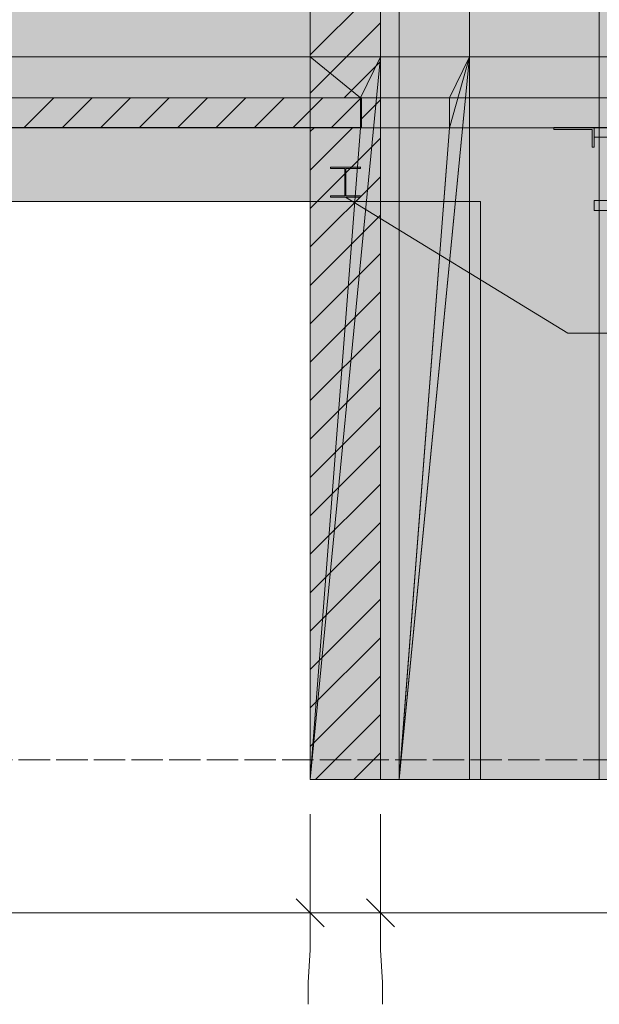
# Model space of a CAD drawing. Header units: millimetres. Extents: x 17 to 413, y 4 to 292.
# Tile 206 of 256: x 159 to 182, y 120 to 160. Entities that reach past the tile are written whole.
import ezdxf

# ---------------------------------------------------------------- set-up
doc = ezdxf.new("R2010")
doc.units = ezdxf.units.MM
doc.linetypes.add('DASHED', pattern=[1.524, 1.27, -0.254])
for name, color, linetype in [('FILL-C_BDBDBF', 7, 'Continuous'), ('FILL-INK', 7, 'Continuous'), ('FILL-LIGHT', 7, 'Continuous'), ('FILL-STEEL', 7, 'Continuous'), ('FILL-WHITE', 7, 'Continuous'), ('LINE-CORE', 7, 'Continuous'), ('LINE-INK', 7, 'Continuous'), ('LINE-STEEL-DASH', 7, 'DASHED'), ('LINE-STEEL_GREY', 7, 'Continuous')]:
    doc.layers.add(name, color=color, linetype=linetype)

msp = doc.modelspace()

# ---------------------------------------------------------------- hatches: boundary and pattern name
at = {"layer": 'FILL-C_BDBDBF', "true_color": 0xbdbdbf}
h = msp.add_hatch(color=256, dxfattribs=at)
h.dxf.hatch_style = 1
h.paths.add_polyline_path([(172.285, 157.182), (170.781, 157.182), (170.781, 158.404), (170.781, 158.404), (170.781, 158.833), (170.781, 163.8), (170.781, 166.132), (170.781, 179.266), (170.781, 181.047), (170.781, 181.772), (171.52, 181.772), (173.626, 181.772), (173.626, 179.266), (173.626, 176.935), (173.626, 163.8), (173.626, 160.27), (173.626, 158.833), (173.626, 154.835), (173.626, 151.861), (173.626, 135.492), (173.626, 131.285), (173.626, 129.572), (172.887, 129.572), (170.781, 129.572), (170.781, 135.492), (170.781, 138.175), (170.781, 154.543), (170.781, 155.962), (171.309, 155.962), (172.813, 155.962), (172.813, 156.865), (172.813, 157.182), (172.285, 157.182)])
at = {"layer": 'FILL-INK', "true_color": 0x1a1a1f}
h = msp.add_hatch(color=256, dxfattribs=at)
h.dxf.hatch_style = 1
h.paths.add_polyline_path([(172.202, 153.153), (173.595, 152.747), (173.198, 152.099)])
at = {"layer": 'FILL-LIGHT', "true_color": 0xcccccf}
h = msp.add_hatch(color=256, dxfattribs=at)
h.dxf.hatch_style = 1
h.paths.add_polyline_path([(148.2, 157.172), (160.313, 157.172), (172.851, 157.172), (172.851, 156.562), (172.851, 155.972), (160.739, 155.972), (148.2, 155.972), (148.2, 156.583)])
at = {"layer": 'FILL-STEEL', "true_color": 0x0d2973}
h = msp.add_hatch(color=256, dxfattribs=at)
h.dxf.hatch_style = 1
h.paths.add_polyline_path([(171.593, 153.153), (171.593, 153.156), (171.593, 153.208), (172.149, 153.208), (172.179, 153.208), (172.179, 153.263), (172.179, 154.318), (171.622, 154.318), (171.593, 154.318), (171.593, 154.321), (171.593, 154.372), (172.749, 154.372), (172.811, 154.372), (172.811, 154.37), (172.811, 154.318), (172.254, 154.318), (172.225, 154.318), (172.225, 154.262), (172.225, 153.208), (172.781, 153.208), (172.811, 153.208), (172.811, 153.205), (172.811, 153.153), (171.654, 153.153)])
at = {"layer": 'FILL-WHITE', "true_color": 0xffffff}
h = msp.add_hatch(color=256, dxfattribs=at)
h.dxf.hatch_style = 1
h.paths.add_polyline_path([(135.827, 181.772), (135.827, 181.772), (182.479, 181.772), (182.479, 158.833), (135.827, 158.833), (135.827, 181.772)])
h.paths.add_polyline_path([(170.466, 175.176), (148.782, 175.176), (148.782, 161.372), (170.466, 161.372)], flags=0)
h = msp.add_hatch(color=256, dxfattribs=at)
h.dxf.hatch_style = 1
h.paths.add_polyline_path([(135.827, 181.772), (182.479, 181.772), (182.479, 158.833), (135.827, 158.833)])
h.paths.add_polyline_path([(170.466, 175.176), (148.782, 175.176), (148.782, 161.372), (170.466, 161.372)], flags=0)
h = msp.add_hatch(color=256, dxfattribs=at)
h.dxf.hatch_style = 1
h.paths.add_polyline_path([(173.626, 181.772), (173.626, 158.833), (173.626, 158.833), (170.781, 158.833), (170.781, 181.772), (170.781, 181.772)])
h = msp.add_hatch(color=256, dxfattribs=at)
h.dxf.hatch_style = 1
h.paths.add_polyline_path([(170.781, 158.833), (170.781, 181.772), (173.626, 181.772), (173.626, 181.772), (173.626, 158.833), (170.781, 158.833)])
h = msp.add_hatch(color=256, dxfattribs=at)
h.dxf.hatch_style = 1
h.paths.add_polyline_path([(173.626, 181.772), (173.626, 158.833), (173.626, 158.833), (170.781, 158.833), (170.781, 181.772), (170.781, 181.772)])
h = msp.add_hatch(color=256, dxfattribs=at)
h.dxf.hatch_style = 1
h.paths.add_polyline_path([(174.379, 181.772), (174.379, 158.833), (174.379, 158.833), (174.379, 158.833), (174.379, 158.833), (173.626, 158.833), (173.626, 181.772), (173.626, 181.772)])
h = msp.add_hatch(color=256, dxfattribs=at)
h.dxf.hatch_style = 1
h.paths.add_polyline_path([(173.626, 158.833), (173.626, 158.833), (173.626, 181.772), (174.379, 181.772), (174.379, 181.772), (174.379, 158.833), (173.626, 158.833), (173.626, 158.833)])
h = msp.add_hatch(color=256, dxfattribs=at)
h.dxf.hatch_style = 1
h.paths.add_polyline_path([(174.379, 181.772), (174.379, 181.785), (174.38, 181.785), (174.381, 181.772), (177.226, 181.772), (177.226, 158.833), (177.226, 158.833), (174.381, 158.833), (174.379, 158.833), (174.379, 181.772), (174.379, 181.772)])
h = msp.add_hatch(color=256, dxfattribs=at)
h.dxf.hatch_style = 1
h.paths.add_polyline_path([(174.379, 158.833), (174.379, 181.772), (177.226, 181.772), (177.226, 181.772), (177.226, 158.833), (174.379, 158.833)])
h = msp.add_hatch(color=256, dxfattribs=at)
h.dxf.hatch_style = 1
h.paths.add_polyline_path([(177.226, 181.772), (177.226, 158.833), (177.226, 158.833), (174.381, 158.833), (174.381, 181.772), (174.381, 181.772)])
h = msp.add_hatch(color=256, dxfattribs=at)
h.dxf.hatch_style = 1
h.paths.add_polyline_path([(174.381, 158.833), (174.381, 181.772), (177.226, 181.772), (177.226, 181.772), (177.226, 158.833), (174.381, 158.833)])
h = msp.add_hatch(color=256, dxfattribs=at)
h.dxf.hatch_style = 1
h.paths.add_polyline_path([(177.226, 181.772), (177.226, 158.833), (177.226, 158.833), (174.381, 158.833), (174.381, 181.772), (174.381, 181.772)])
h = msp.add_hatch(color=256, dxfattribs=at)
h.dxf.hatch_style = 1
h.paths.add_polyline_path([(174.381, 158.833), (174.381, 181.772), (177.226, 181.772), (177.226, 181.772), (177.226, 158.833), (174.381, 158.833)])
h = msp.add_hatch(color=256, dxfattribs=at)
h.dxf.hatch_style = 1
h.paths.add_polyline_path([(182.479, 181.772), (182.479, 158.833), (182.479, 158.833), (177.226, 158.833), (177.226, 181.772), (177.226, 181.772)])
h = msp.add_hatch(color=256, dxfattribs=at)
h.dxf.hatch_style = 1
h.paths.add_polyline_path([(177.226, 158.833), (177.226, 181.772), (182.479, 181.772), (182.479, 181.772), (182.479, 158.833), (177.226, 158.833)])
h = msp.add_hatch(color=256, dxfattribs=at)
h.dxf.hatch_style = 1
h.paths.add_polyline_path([(182.479, 181.772), (182.479, 181.785), (182.48, 181.785), (182.481, 181.772), (185.326, 181.772), (185.326, 158.833), (185.326, 158.833), (182.481, 158.833), (182.479, 158.833), (182.479, 181.772), (182.479, 181.772)])
h = msp.add_hatch(color=256, dxfattribs=at)
h.dxf.hatch_style = 1
h.paths.add_polyline_path([(185.326, 181.772), (185.326, 158.833), (185.326, 158.833), (182.479, 158.833), (182.479, 181.772), (182.479, 181.772)])
h = msp.add_hatch(color=256, dxfattribs=at)
h.dxf.hatch_style = 1
h.paths.add_polyline_path([(182.481, 181.772), (185.326, 181.772), (185.326, 181.772), (185.326, 158.833), (182.481, 158.833), (182.48, 158.82), (182.479, 158.82), (182.479, 181.772)])
h = msp.add_hatch(color=256, dxfattribs=at)
h.dxf.hatch_style = 1
h.paths.add_polyline_path([(182.479, 158.833), (182.479, 181.772), (185.326, 181.772), (185.326, 181.772), (185.326, 158.833), (182.479, 158.833)])
h = msp.add_hatch(color=256, dxfattribs=at)
h.dxf.hatch_style = 1
h.paths.add_polyline_path([(135.826, 158.833), (183.565, 158.833), (183.565, 158.833), (183.565, 158.833), (183.565, 129.572), (177.666, 129.572), (177.666, 152.976), (141.582, 152.976), (141.582, 129.572), (141.582, 129.572), (141.582, 129.572), (141.582, 129.572), (135.826, 129.572), (135.826, 158.833), (135.826, 158.833)])
h = msp.add_hatch(color=256, dxfattribs=at)
h.dxf.hatch_style = 1
h.paths.add_polyline_path([(135.826, 158.833), (183.565, 158.833), (183.565, 157.182), (135.826, 157.182)])
h = msp.add_hatch(color=256, dxfattribs=at)
h.dxf.hatch_style = 1
h.paths.add_polyline_path([(170.781, 155.962), (170.781, 158.833), (170.781, 158.833), (173.626, 158.833), (173.626, 157.183), (173.626, 157.182), (173.626, 129.572), (173.626, 129.572), (170.781, 129.572), (170.781, 155.962)])
h = msp.add_hatch(color=256, dxfattribs=at)
h.dxf.hatch_style = 1
h.paths.add_polyline_path([(170.781, 158.833), (173.626, 158.833), (173.626, 129.572), (170.781, 129.572), (170.781, 155.962), (172.813, 155.962), (172.813, 157.182), (170.781, 157.182)])
h = msp.add_hatch(color=256, dxfattribs=at)
h.dxf.hatch_style = 1
h.paths.add_polyline_path([(173.626, 158.833), (173.626, 129.572), (170.781, 129.572), (173.626, 158.831), (173.625, 158.831), (172.813, 157.182), (170.781, 158.833), (173.626, 158.833)])
h = msp.add_hatch(color=256, dxfattribs=at)
h.dxf.hatch_style = 1
h.paths.add_polyline_path([(170.781, 157.182), (170.781, 158.833), (172.813, 157.182)])
h = msp.add_hatch(color=256, dxfattribs=at)
h.dxf.hatch_style = 1
h.paths.add_polyline_path([(172.813, 155.962), (172.813, 157.182), (173.626, 158.833), (170.781, 129.572)])
h = msp.add_hatch(color=256, dxfattribs=at)
h.dxf.hatch_style = 1
h.paths.add_polyline_path([(173.627, 158.846), (173.627, 158.846), (173.627, 158.846), (173.629, 158.845), (173.626, 158.833)])
h = msp.add_hatch(color=256, dxfattribs=at)
h.dxf.hatch_style = 1
h.paths.add_polyline_path([(174.38, 158.833), (174.38, 129.572), (174.38, 129.572), (173.626, 129.572), (173.626, 158.833), (173.626, 158.833)])
h = msp.add_hatch(color=256, dxfattribs=at)
h.dxf.hatch_style = 1
h.paths.add_polyline_path([(173.626, 129.572), (173.626, 158.833), (174.38, 158.833), (174.38, 158.833), (174.38, 129.572), (173.626, 129.572)])
h = msp.add_hatch(color=256, dxfattribs=at)
h.dxf.hatch_style = 1
h.paths.add_polyline_path([(174.38, 158.833), (174.38, 158.846), (174.381, 158.846), (174.382, 158.833), (177.227, 158.833), (177.227, 129.572), (177.227, 129.572), (174.382, 129.572), (174.38, 129.572), (174.38, 158.833), (174.38, 158.833)])
h = msp.add_hatch(color=256, dxfattribs=at)
h.dxf.hatch_style = 1
h.paths.add_polyline_path([(174.38, 129.572), (174.38, 158.833), (177.227, 158.833), (177.227, 158.833), (177.227, 129.572), (174.38, 129.572)])
h = msp.add_hatch(color=256, dxfattribs=at)
h.dxf.hatch_style = 1
h.paths.add_polyline_path([(174.382, 155.962), (174.382, 158.833), (174.382, 158.833), (177.227, 158.833), (177.227, 157.183), (177.227, 157.182), (177.227, 129.572), (177.227, 129.572), (174.382, 129.572), (174.382, 155.962)])
h = msp.add_hatch(color=256, dxfattribs=at)
h.dxf.hatch_style = 1
h.paths.add_polyline_path([(174.382, 158.833), (177.227, 158.833), (177.227, 129.572), (174.382, 129.572), (174.382, 155.962), (176.414, 155.962), (176.414, 157.182), (174.382, 157.182)])
h = msp.add_hatch(color=256, dxfattribs=at)
h.dxf.hatch_style = 1
h.paths.add_polyline_path([(174.382, 129.572), (174.382, 155.962), (176.414, 155.962), (174.405, 129.874), (174.411, 129.874), (177.227, 158.831), (177.226, 158.831), (176.414, 157.182), (176.414, 157.182), (174.382, 157.182), (174.382, 158.833), (177.227, 158.833), (177.227, 158.833), (177.227, 129.572), (174.382, 129.572)])
h = msp.add_hatch(color=256, dxfattribs=at)
h.dxf.hatch_style = 1
h.paths.add_polyline_path([(176.414, 155.962), (177.227, 158.833), (174.382, 129.572)])
h = msp.add_hatch(color=256, dxfattribs=at)
h.dxf.hatch_style = 1
h.paths.add_polyline_path([(174.382, 129.572), (174.382, 157.182), (174.382, 157.182), (174.382, 158.833), (177.227, 158.833), (177.227, 158.833), (177.227, 129.572), (174.382, 129.572)])
h = msp.add_hatch(color=256, dxfattribs=at)
h.dxf.hatch_style = 1
h.paths.add_polyline_path([(176.414, 157.182), (177.227, 158.833), (176.414, 155.962)])
h = msp.add_hatch(color=256, dxfattribs=at)
h.dxf.hatch_style = 1
h.paths.add_polyline_path([(177.228, 158.846), (177.228, 158.846), (177.228, 158.846), (177.23, 158.845), (177.227, 158.833)])
h = msp.add_hatch(color=256, dxfattribs=at)
h.dxf.hatch_style = 1
h.paths.add_polyline_path([(182.48, 158.833), (182.48, 129.572), (182.48, 129.572), (177.227, 129.572), (177.227, 158.833), (177.227, 158.833)])
h = msp.add_hatch(color=256, dxfattribs=at)
h.dxf.hatch_style = 1
h.paths.add_polyline_path([(177.227, 129.572), (177.227, 158.833), (182.48, 158.833), (182.48, 158.833), (182.48, 129.572), (177.227, 129.572)])
h = msp.add_hatch(color=256, dxfattribs=at)
h.dxf.hatch_style = 1
h.paths.add_polyline_path([(182.492, 158.832), (182.492, 158.832), (182.479, 158.833), (182.479, 158.833)])
h = msp.add_hatch(color=256, dxfattribs=at)
h.dxf.hatch_style = 1
h.paths.add_polyline_path([(182.48, 158.833), (182.48, 158.846), (182.481, 158.846), (182.482, 158.833), (185.327, 158.833), (185.327, 129.572), (185.327, 129.572), (182.482, 129.572), (182.48, 129.572), (182.48, 158.833), (182.48, 158.833)])
h = msp.add_hatch(color=256, dxfattribs=at)
h.dxf.hatch_style = 1
h.paths.add_polyline_path([(182.48, 129.572), (182.48, 158.833), (185.327, 158.833), (185.327, 158.833), (185.327, 129.572), (182.48, 129.572)])
h = msp.add_hatch(color=256, dxfattribs=at)
h.dxf.hatch_style = 1
h.paths.add_polyline_path([(135.826, 157.182), (183.565, 157.182), (183.565, 157.182), (183.565, 155.962), (135.826, 155.962), (135.826, 155.962)])
h = msp.add_hatch(color=256, dxfattribs=at)
h.dxf.hatch_style = 1
h.paths.add_polyline_path([(173.626, 157.182), (173.626, 155.962), (172.813, 155.962), (172.813, 157.182)])
h = msp.add_hatch(color=256, dxfattribs=at)
h.dxf.hatch_style = 1
h.paths.add_polyline_path([(177.227, 157.182), (177.227, 155.962), (176.414, 155.962), (176.414, 157.182)])
h = msp.add_hatch(color=256, dxfattribs=at)
h.dxf.hatch_style = 1
h.paths.add_polyline_path([(183.565, 155.962), (183.565, 129.572), (177.666, 129.572), (177.666, 152.976), (141.582, 152.976), (141.582, 129.572), (135.826, 129.572), (135.826, 155.962)])
h = msp.add_hatch(color=256, dxfattribs=at)
h.dxf.hatch_style = 1
h.paths.add_polyline_path([(170.781, 155.962), (172.813, 155.962), (170.781, 129.572)])
h = msp.add_hatch(color=256, dxfattribs=at)
h.dxf.hatch_style = 1
h.paths.add_polyline_path([(180.638, 155.972), (182.278, 155.972), (182.278, 155.172), (182.198, 155.172), (182.198, 155.892), (180.638, 155.892)])
h = msp.add_hatch(color=256, dxfattribs=at)
h.dxf.hatch_style = 1
h.paths.add_polyline_path([(180.638, 155.972), (182.278, 155.972), (182.278, 155.172), (182.198, 155.172), (182.198, 155.892), (180.638, 155.892), (180.638, 155.972)])
h = msp.add_hatch(color=256, dxfattribs=at)
h.dxf.hatch_style = 1
h.paths.add_polyline_path([(182.265, 155.975), (182.265, 155.975), (182.265, 155.975), (182.265, 155.975), (182.265, 155.975), (182.278, 155.972), (182.265, 155.974)])
h = msp.add_hatch(color=256, dxfattribs=at)
h.dxf.hatch_style = 1
h.paths.add_polyline_path([(182.278, 153.014), (183.783, 153.014), (183.783, 155.579), (182.278, 155.579), (182.278, 155.972), (185.534, 155.972), (185.534, 155.579), (184.028, 155.579), (184.028, 153.014), (185.534, 153.014), (185.534, 152.62), (182.278, 152.62)])
h = msp.add_hatch(color=256, dxfattribs=at)
h.dxf.hatch_style = 1
h.paths.add_polyline_path([(185.534, 155.972), (185.534, 155.579), (184.028, 155.579), (184.028, 153.014), (185.534, 153.014), (185.534, 152.62), (182.278, 152.62), (182.278, 153.014), (183.783, 153.014), (183.783, 155.579), (182.278, 155.579), (182.278, 155.972)])
h = msp.add_hatch(color=256, dxfattribs=at)
h.dxf.hatch_style = 1
h.paths.add_polyline_path([(182.482, 155.972), (182.482, 155.972), (182.479, 155.972)])
h = msp.add_hatch(color=256, dxfattribs=at)
h.dxf.hatch_style = 1
h.paths.add_polyline_path([(171.593, 153.208), (172.179, 153.208), (172.179, 154.318), (171.593, 154.318), (171.593, 154.372), (172.811, 154.372), (172.811, 154.318), (172.225, 154.318), (172.225, 153.208), (172.811, 153.208), (172.811, 153.153), (171.593, 153.153)])
h = msp.add_hatch(color=256, dxfattribs=at)
h.dxf.hatch_style = 1
h.paths.add_polyline_path([(172.823, 154.373), (172.823, 154.373), (172.823, 154.373), (172.811, 154.372)])

# ---------------------------------------------------------------- linework, layer by layer
at = {"layer": 'LINE-CORE', "lineweight": 5}
for points in [[(135.827, 181.772), (135.827, 181.772), (182.479, 181.772), (182.479, 158.833), (135.827, 158.833), (135.827, 181.772)], [(135.827, 181.772), (182.479, 181.772), (182.479, 158.833), (135.827, 158.833)], [(173.626, 181.772), (173.626, 158.833), (173.626, 158.833), (170.781, 158.833), (170.781, 181.772), (170.781, 181.772)], [(170.781, 158.833), (170.781, 181.772), (173.626, 181.772), (173.626, 181.772), (173.626, 158.833), (170.781, 158.833)], [(173.626, 181.772), (173.626, 158.833), (173.626, 158.833), (170.781, 158.833), (170.781, 181.772), (170.781, 181.772)], [(174.379, 181.772), (174.379, 158.833), (174.379, 158.833), (174.379, 158.833), (174.379, 158.833), (173.626, 158.833), (173.626, 181.772), (173.626, 181.772)], [(173.626, 158.833), (173.626, 158.833), (173.626, 181.772), (174.379, 181.772), (174.379, 181.772), (174.379, 158.833), (173.626, 158.833), (173.626, 158.833)], [(174.379, 181.772), (174.379, 181.785), (174.38, 181.785), (174.381, 181.772), (177.226, 181.772), (177.226, 158.833), (177.226, 158.833), (174.381, 158.833), (174.379, 158.833), (174.379, 181.772), (174.379, 181.772)], [(174.379, 158.833), (174.379, 181.772), (177.226, 181.772), (177.226, 181.772), (177.226, 158.833), (174.379, 158.833)], [(177.226, 181.772), (177.226, 158.833), (177.226, 158.833), (174.381, 158.833), (174.381, 181.772), (174.381, 181.772)], [(174.381, 158.833), (174.381, 181.772), (177.226, 181.772), (177.226, 181.772), (177.226, 158.833), (174.381, 158.833)], [(177.226, 181.772), (177.226, 158.833), (177.226, 158.833), (174.381, 158.833), (174.381, 181.772), (174.381, 181.772)], [(174.381, 158.833), (174.381, 181.772), (177.226, 181.772), (177.226, 181.772), (177.226, 158.833), (174.381, 158.833)], [(182.479, 181.772), (182.479, 158.833), (182.479, 158.833), (177.226, 158.833), (177.226, 181.772), (177.226, 181.772)], [(177.226, 158.833), (177.226, 181.772), (182.479, 181.772), (182.479, 181.772), (182.479, 158.833), (177.226, 158.833)], [(182.479, 181.772), (182.479, 181.785), (182.48, 181.785), (182.481, 181.772), (185.326, 181.772), (185.326, 158.833), (185.326, 158.833), (182.481, 158.833), (182.479, 158.833), (182.479, 181.772), (182.479, 181.772)], [(185.326, 181.772), (185.326, 158.833), (185.326, 158.833), (182.479, 158.833), (182.479, 181.772), (182.479, 181.772)], [(182.481, 181.772), (185.326, 181.772), (185.326, 181.772), (185.326, 158.833), (182.481, 158.833), (182.48, 158.82), (182.479, 158.82), (182.479, 181.772)], [(182.479, 158.833), (182.479, 181.772), (185.326, 181.772), (185.326, 181.772), (185.326, 158.833), (182.479, 158.833)], [(135.826, 158.833), (183.565, 158.833), (183.565, 158.833), (183.565, 158.833), (183.565, 129.572), (177.666, 129.572), (177.666, 152.976), (141.582, 152.976), (141.582, 129.572), (141.582, 129.572), (141.582, 129.572), (141.582, 129.572), (135.826, 129.572), (135.826, 158.833), (135.826, 158.833)], [(135.826, 158.833), (183.565, 158.833), (183.565, 157.182), (135.826, 157.182)], [(170.781, 155.962), (170.781, 158.833), (170.781, 158.833), (173.626, 158.833), (173.626, 157.183), (173.626, 157.182), (173.626, 129.572), (173.626, 129.572), (170.781, 129.572), (170.781, 155.962)], [(170.781, 158.833), (173.626, 158.833), (173.626, 129.572), (170.781, 129.572), (170.781, 155.962), (172.813, 155.962), (172.813, 157.182), (170.781, 157.182)], [(173.626, 158.833), (173.626, 129.572), (170.781, 129.572), (173.626, 158.831), (173.625, 158.831), (172.813, 157.182), (170.781, 158.833), (173.626, 158.833)], [(170.781, 157.182), (170.781, 158.833), (172.813, 157.182)], [(172.813, 155.962), (172.813, 157.182), (173.626, 158.833), (170.781, 129.572)], [(173.627, 158.846), (173.627, 158.846), (173.627, 158.846), (173.629, 158.845), (173.626, 158.833)], [(174.38, 158.833), (174.38, 129.572), (174.38, 129.572), (173.626, 129.572), (173.626, 158.833), (173.626, 158.833)], [(173.626, 129.572), (173.626, 158.833), (174.38, 158.833), (174.38, 158.833), (174.38, 129.572), (173.626, 129.572)], [(174.38, 158.833), (174.38, 158.846), (174.381, 158.846), (174.382, 158.833), (177.227, 158.833), (177.227, 129.572), (177.227, 129.572), (174.382, 129.572), (174.38, 129.572), (174.38, 158.833), (174.38, 158.833)], [(174.38, 129.572), (174.38, 158.833), (177.227, 158.833), (177.227, 158.833), (177.227, 129.572), (174.38, 129.572)], [(174.382, 155.962), (174.382, 158.833), (174.382, 158.833), (177.227, 158.833), (177.227, 157.183), (177.227, 157.182), (177.227, 129.572), (177.227, 129.572), (174.382, 129.572), (174.382, 155.962)], [(174.382, 158.833), (177.227, 158.833), (177.227, 129.572), (174.382, 129.572), (174.382, 155.962), (176.414, 155.962), (176.414, 157.182), (174.382, 157.182)], [(174.382, 129.572), (174.382, 155.962), (176.414, 155.962), (174.405, 129.874), (174.411, 129.874), (177.227, 158.831), (177.226, 158.831), (176.414, 157.182), (176.414, 157.182), (174.382, 157.182), (174.382, 158.833), (177.227, 158.833), (177.227, 158.833), (177.227, 129.572), (174.382, 129.572)], [(176.414, 155.962), (177.227, 158.833), (174.382, 129.572)], [(174.382, 129.572), (174.382, 157.182), (174.382, 157.182), (174.382, 158.833), (177.227, 158.833), (177.227, 158.833), (177.227, 129.572), (174.382, 129.572)], [(176.414, 157.182), (177.227, 158.833), (176.414, 155.962)], [(177.228, 158.846), (177.228, 158.846), (177.228, 158.846), (177.23, 158.845), (177.227, 158.833)], [(182.48, 158.833), (182.48, 129.572), (182.48, 129.572), (177.227, 129.572), (177.227, 158.833), (177.227, 158.833)], [(177.227, 129.572), (177.227, 158.833), (182.48, 158.833), (182.48, 158.833), (182.48, 129.572), (177.227, 129.572)], [(182.492, 158.832), (182.492, 158.832), (182.479, 158.833), (182.479, 158.833)], [(182.48, 158.833), (182.48, 158.846), (182.481, 158.846), (182.482, 158.833), (185.327, 158.833), (185.327, 129.572), (185.327, 129.572), (182.482, 129.572), (182.48, 129.572), (182.48, 158.833), (182.48, 158.833)], [(182.48, 129.572), (182.48, 158.833), (185.327, 158.833), (185.327, 158.833), (185.327, 129.572), (182.48, 129.572)], [(135.826, 157.182), (183.565, 157.182), (183.565, 157.182), (183.565, 155.962), (135.826, 155.962), (135.826, 155.962)], [(173.626, 157.182), (173.626, 155.962), (172.813, 155.962), (172.813, 157.182)], [(177.227, 157.182), (177.227, 155.962), (176.414, 155.962), (176.414, 157.182)], [(183.565, 155.962), (183.565, 129.572), (177.666, 129.572), (177.666, 152.976), (141.582, 152.976), (141.582, 129.572), (135.826, 129.572), (135.826, 155.962)], [(170.781, 155.962), (172.813, 155.962), (170.781, 129.572)], [(180.638, 155.972), (182.278, 155.972), (182.278, 155.172), (182.198, 155.172), (182.198, 155.892), (180.638, 155.892)], [(180.638, 155.972), (182.278, 155.972), (182.278, 155.172), (182.198, 155.172), (182.198, 155.892), (180.638, 155.892), (180.638, 155.972)], [(182.265, 155.975), (182.265, 155.975), (182.265, 155.975), (182.265, 155.975), (182.265, 155.975), (182.278, 155.972), (182.265, 155.974)], [(182.278, 153.014), (183.783, 153.014), (183.783, 155.579), (182.278, 155.579), (182.278, 155.972), (185.534, 155.972), (185.534, 155.579), (184.028, 155.579), (184.028, 153.014), (185.534, 153.014), (185.534, 152.62), (182.278, 152.62)], [(185.534, 155.972), (185.534, 155.579), (184.028, 155.579), (184.028, 153.014), (185.534, 153.014), (185.534, 152.62), (182.278, 152.62), (182.278, 153.014), (183.783, 153.014), (183.783, 155.579), (182.278, 155.579), (182.278, 155.972)], [(182.482, 155.972), (182.482, 155.972), (182.479, 155.972)], [(171.593, 153.208), (172.179, 153.208), (172.179, 154.318), (171.593, 154.318), (171.593, 154.372), (172.811, 154.372), (172.811, 154.318), (172.225, 154.318), (172.225, 153.208), (172.811, 153.208), (172.811, 153.153), (171.593, 153.153)], [(172.823, 154.373), (172.823, 154.373), (172.823, 154.373), (172.811, 154.372)]]:
    msp.add_lwpolyline(points, close=True, dxfattribs=at)
at = {"layer": 'LINE-INK', "lineweight": 5}
for p, q in [((172.202, 153.153), (181.202, 147.653)), ((181.202, 147.653), (183.402, 147.653)), ((170.778, 128.172), (170.778, 122.672)), ((173.626, 128.172), (173.626, 122.672)), ((170.212, 124.738), (171.344, 123.607)), ((173.06, 124.738), (174.192, 123.607)), ((44.826, 124.172), (265.426, 124.172)), ((170.778, 122.672), (170.693, 121.352)), ((173.626, 122.672), (173.71, 121.352)), ((170.693, 121.352), (170.693, 120.472)), ((173.71, 121.352), (173.71, 120.472))]:
    msp.add_line(p, q, dxfattribs=at)
msp.add_lwpolyline([(173.626, 163.8), (173.626, 160.27), (173.626, 158.833), (173.626, 154.835), (173.626, 151.861), (173.626, 135.492), (173.626, 131.285), (173.626, 129.572), (172.887, 129.572), (170.781, 129.572), (170.781, 135.492), (170.781, 138.175), (170.781, 154.543), (170.781, 155.962), (171.309, 155.962), (172.813, 155.962), (172.813, 156.865), (172.813, 157.182), (172.285, 157.182), (172.285, 157.182), (170.781, 157.182), (170.781, 158.404), (170.781, 158.404), (170.781, 158.833), (170.781, 163.8)], dxfattribs=at)
msp.add_lwpolyline([(173.626, 163.8), (173.626, 160.27), (173.626, 158.833), (173.626, 154.835), (173.626, 151.861), (173.626, 135.492), (173.626, 131.285), (173.626, 129.572), (172.887, 129.572), (170.781, 129.572), (170.781, 135.492), (170.781, 138.175), (170.781, 154.543), (170.781, 155.962), (171.309, 155.962), (172.813, 155.962), (172.813, 156.865), (172.813, 157.182), (172.285, 157.182), (172.285, 157.182), (170.781, 157.182), (170.781, 158.404), (170.781, 158.404), (170.781, 158.833), (170.781, 163.8)], dxfattribs=at)
for points in [[(148.2, 157.172), (160.313, 157.172), (172.851, 157.172), (172.851, 156.562), (172.851, 155.972), (160.739, 155.972), (148.2, 155.972), (148.2, 156.583)], [(171.593, 153.153), (171.593, 153.156), (171.593, 153.208), (172.149, 153.208), (172.179, 153.208), (172.179, 153.263), (172.179, 154.318), (171.622, 154.318), (171.593, 154.318), (171.593, 154.321), (171.593, 154.372), (172.749, 154.372), (172.811, 154.372), (172.811, 154.37), (172.811, 154.318), (172.254, 154.318), (172.225, 154.318), (172.225, 154.262), (172.225, 153.208), (172.781, 153.208), (172.811, 153.208), (172.811, 153.205), (172.811, 153.153), (171.654, 153.153)]]:
    msp.add_lwpolyline(points, close=True, dxfattribs=at)
at = {"layer": 'LINE-STEEL-DASH', "lineweight": 5}
msp.add_line((41.625, 130.372), (268.627, 130.372), dxfattribs=at)
at = {"layer": 'LINE-STEEL_GREY', "lineweight": 5}
for p, q in [((170.781, 158.917), (173.626, 161.762)), ((170.781, 157.361), (173.626, 160.206)), ((172.158, 157.182), (173.626, 158.65)), ((159.193, 155.972), (160.393, 157.172)), ((160.748, 155.972), (161.948, 157.172)), ((162.304, 155.972), (163.504, 157.172)), ((163.86, 155.972), (165.06, 157.172)), ((165.415, 155.972), (166.615, 157.172)), ((166.971, 155.972), (168.171, 157.172)), ((168.527, 155.972), (169.727, 157.172)), ((170.082, 155.972), (171.282, 157.172)), ((171.638, 155.972), (172.838, 157.172)), ((172.813, 156.282), (173.626, 157.095)), ((170.781, 154.25), (172.493, 155.962)), ((170.781, 155.806), (170.938, 155.962)), ((170.781, 152.694), (173.626, 155.539)), ((170.781, 151.139), (173.626, 153.983)), ((170.781, 149.583), (173.626, 152.428)), ((170.781, 148.027), (173.626, 150.872)), ((170.781, 146.472), (173.626, 149.317)), ((170.781, 144.916), (173.626, 147.761)), ((170.781, 143.36), (173.626, 146.205)), ((170.781, 141.805), (173.626, 144.65)), ((170.781, 140.249), (173.626, 143.094)), ((170.781, 138.694), (173.626, 141.538)), ((170.781, 137.138), (173.626, 139.983)), ((170.781, 135.582), (173.626, 138.427)), ((170.781, 134.027), (173.626, 136.871)), ((170.781, 132.471), (173.626, 135.316)), ((170.781, 130.915), (173.626, 133.76)), ((170.994, 129.572), (173.626, 132.205)), ((172.549, 129.572), (173.626, 130.649))]:
    msp.add_line(p, q, dxfattribs=at)

doc.saveas('drawing.dxf')
